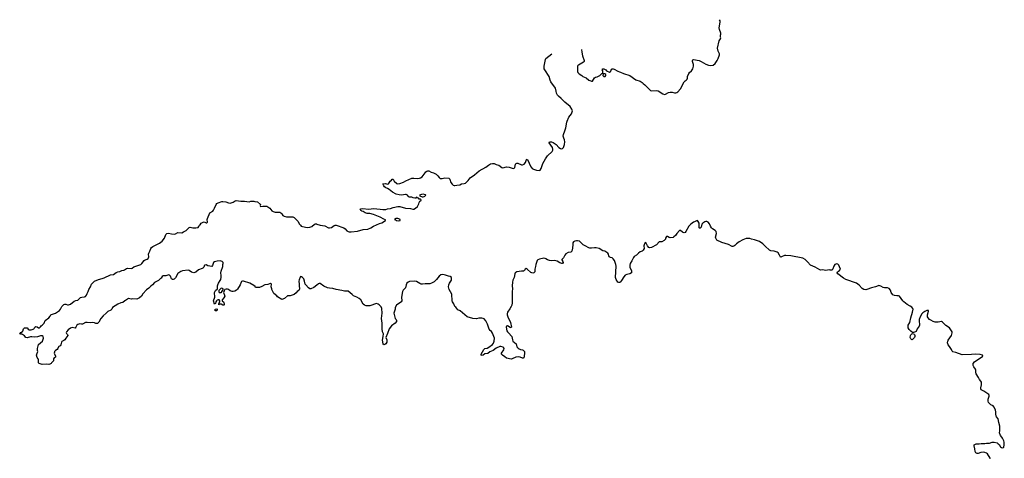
# Model space of a CAD drawing. Header units: inches. Extents: x 1793664 to 1898134, y 335751 to 468181.
# Tile 32 of 33: x 1843647 to 1864689, y 458804 to 468181. Entities that reach past the tile are written whole.
import ezdxf

# ---------------------------------------------------------------- set-up
doc = ezdxf.new("R2010")
doc.units = ezdxf.units.IN
doc.header["$MEASUREMENT"] = 0
for name, color, linetype in [('B8446', 7, 'Continuous'), ('B8456', 7, 'Continuous'), ('B8465', 7, 'Continuous'), ('B8466', 7, 'Continuous')]:
    doc.layers.add(name, color=color, linetype=linetype)

msp = doc.modelspace()

# ---------------------------------------------------------------- linework, layer by layer
at = {"layer": 'B8446', "color": 6, "elevation": 300}
msp.add_lwpolyline([(1850000, 462508), (1849930, 462453), (1849870, 462426), (1849850, 462430), (1849821, 462450), (1849760, 462510), (1849746, 462530), (1849736, 462590), (1849718, 462638), (1849690, 462673), (1849670, 462684), (1849650, 462689), (1849641, 462679), (1849618, 462622), (1849613, 462590), (1849623, 462530), (1849620, 462490), (1849625, 462430), (1849610, 462394), (1849578, 462370), (1849558, 462342), (1849514, 462306), (1849430, 462279), (1849370, 462275), (1849310, 462222), (1849250, 462198), (1849156, 462256), (1849140, 462280), (1849078, 462330), (1849038, 462410), (1849038, 462430), (1849018, 462470), (1849026, 462530), (1849010, 462538), (1848984, 462536), (1848950, 462518), (1848884, 462516), (1848825, 462475), (1848770, 462455), (1848715, 462455), (1848690, 462458), (1848677, 462477), (1848650, 462499), (1848567, 462547), (1848430, 462590), (1848410, 462590), (1848390, 462581), (1848380, 462570), (1848361, 462510), (1848302, 462418), (1848281, 462399), (1848244, 462376), (1848212, 462368), (1848190, 462370), (1848148, 462388), (1848113, 462413), (1848090, 462420), (1848059, 462421), (1848034, 462410), (1848017, 462383), (1848005, 462350), (1848027, 462290), (1848029, 462270), (1848010, 462232), (1847971, 462190), (1847971, 462170), (1848001, 462150), (1848010, 462138), (1848018, 462102), (1848016, 462084), (1848010, 462078), (1847990, 462081), (1847950, 462099), (1847923, 462097), (1847906, 462086), (1847903, 462110), (1847910, 462130), (1847926, 462150), (1847926, 462170), (1847910, 462190), (1847890, 462194), (1847870, 462186), (1847854, 462170), (1847841, 462150), (1847830, 462115), (1847810, 462098), (1847791, 462170), (1847795, 462190), (1847813, 462227), (1847816, 462250), (1847810, 462350), (1847830, 462390), (1847876, 462430), (1847873, 462490), (1847880, 462510), (1847898, 462550), (1847935, 462605), (1847946, 462630), (1847955, 462675), (1847956, 462710), (1847948, 462770), (1847952, 462808), (1847987, 462907), (1847988, 462950), (1847998, 462970), (1847995, 462990), (1847975, 463010), (1847930, 463024), (1847870, 463022), (1847810, 463002), (1847792, 462990), (1847773, 462947), (1847770, 462926), (1847750, 462908), (1847709, 462909), (1847670, 462918), (1847630, 462938), (1847604, 462936), (1847593, 462927), (1847592, 462910), (1847582, 462890), (1847562, 462870), (1847550, 462862), (1847470, 462834), (1847410, 462785), (1847370, 462769), (1847322, 462782), (1847270, 462822), (1847250, 462829), (1847130, 462812), (1847090, 462797), (1847025, 462755), (1846975, 462665), (1846950, 462637), (1846930, 462629), (1846910, 462629), (1846890, 462642), (1846870, 462695), (1846850, 462717), (1846830, 462724), (1846810, 462722), (1846770, 462702), (1846710, 462702), (1846690, 462688), (1846670, 462658), (1846654, 462650), (1846632, 462628), (1846617, 462603), (1846530, 462562), (1846487, 462510), (1846450, 462483), (1846410, 462441), (1846357, 462403), (1846278, 462322), (1846251, 462270), (1846207, 462233), (1846150, 462209), (1846050, 462215), (1846030, 462209), (1846004, 462216), (1845970, 462218), (1845950, 462208), (1845910, 462175), (1845891, 462169), (1845850, 462135), (1845810, 462128), (1845744, 462096), (1845632, 462030), (1845616, 461990), (1845598, 461970), (1845530, 461944), (1845495, 461905), (1845429, 461851), (1845383, 461790), (1845342, 461718), (1845310, 461689), (1845271, 461689), (1845243, 461703), (1845210, 461710), (1845150, 461698), (1845090, 461708), (1845056, 461704), (1844990, 461673), (1844970, 461669), (1844930, 461677), (1844890, 461665), (1844870, 461649), (1844850, 461609), (1844830, 461589), (1844770, 461598), (1844730, 461589), (1844686, 461554), (1844648, 461510), (1844643, 461490), (1844647, 461470), (1844671, 461450), (1844676, 461430), (1844636, 461370), (1844610, 461337), (1844590, 461321), (1844550, 461302), (1844541, 461290), (1844526, 461230), (1844510, 461209), (1844483, 461197), (1844475, 461185), (1844465, 461150), (1844450, 461128), (1844414, 461110), (1844394, 461090), (1844392, 461070), (1844382, 461050), (1844412, 460990), (1844412, 460970), (1844382, 460950), (1844372, 460930), (1844373, 460887), (1844330, 460846), (1844322, 460830), (1844290, 460814), (1844270, 460808), (1844230, 460814), (1844130, 460808), (1844087, 460827), (1844066, 460830), (1844048, 460848), (1844049, 460910), (1844042, 460930), (1844022, 460962), (1844010, 461008), (1844013, 461030), (1844035, 461090), (1844030, 461110), (1844030, 461150), (1844040, 461210), (1844050, 461235), (1844133, 461310), (1844153, 461370), (1844149, 461409), (1844130, 461422), (1844110, 461424), (1844090, 461421), (1844030, 461398), (1843970, 461395), (1843910, 461401), (1843881, 461399), (1843810, 461379), (1843782, 461390), (1843750, 461422), (1843710, 461448), (1843690, 461458), (1843670, 461458), (1843647, 461467), (1843670, 461494), (1843710, 461514), (1843716, 461524), (1843728, 461570), (1843750, 461591), (1843790, 461596), (1843810, 461591), (1843825, 461565), (1843850, 461552), (1843890, 461551), (1843936, 461564), (1843949, 461571), (1843959, 461581), (1843970, 461611), (1843990, 461625), (1844018, 461618), (1844050, 461592), (1844070, 461594), (1844090, 461614), (1844103, 461637), (1844130, 461652), (1844169, 461691), (1844189, 461751), (1844272, 461808), (1844298, 461842), (1844313, 461870), (1844330, 461882), (1844370, 461890), (1844410, 461906), (1844497, 461963), (1844519, 461990), (1844549, 462051), (1844590, 462091), (1844610, 462101), (1844630, 462101), (1844670, 462087), (1844692, 462088), (1844730, 462096), (1844810, 462161), (1844850, 462181), (1844890, 462187), (1844950, 462240), (1844972, 462248), (1845030, 462253), (1845056, 462264), (1845075, 462290), (1845090, 462330), (1845112, 462370), (1845127, 462413), (1845157, 462470), (1845181, 462530), (1845247, 462593), (1845330, 462630), (1845411, 462649), (1845456, 462664), (1845589, 462730), (1845650, 462735), (1845707, 462773), (1845744, 462790), (1845790, 462800), (1845830, 462820), (1845870, 462823), (1845890, 462830), (1845930, 462861), (1845950, 462867), (1846030, 462864), (1846050, 462870), (1846090, 462898), (1846238, 462950), (1846260, 462970), (1846306, 463034), (1846330, 463050), (1846370, 463063), (1846390, 463078), (1846404, 463110), (1846399, 463170), (1846405, 463190), (1846429, 463231), (1846451, 463290), (1846465, 463310), (1846490, 463330), (1846635, 463405), (1846691, 463449), (1846744, 463510), (1846770, 463586), (1846795, 463610), (1846830, 463614), (1846890, 463601), (1846950, 463597), (1846976, 463604), (1847026, 463630), (1847110, 463628), (1847150, 463643), (1847206, 463674), (1847270, 463738), (1847290, 463744), (1847349, 463729), (1847410, 463729), (1847458, 463742), (1847479, 463761), (1847489, 463790), (1847501, 463799), (1847524, 463830), (1847570, 463855), (1847590, 463861), (1847630, 463835), (1847650, 463837), (1847660, 463850), (1847655, 463910), (1847658, 463930), (1847712, 464050), (1847773, 464087), (1847790, 464106), (1847813, 464150), (1847844, 464230), (1847859, 464250), (1847890, 464268), (1847967, 464293), (1847990, 464295), (1848050, 464288), (1848110, 464267), (1848142, 464262), (1848190, 464272), (1848210, 464281), (1848249, 464311), (1848270, 464316), (1848370, 464300), (1848450, 464304), (1848550, 464290), (1848590, 464298), (1848650, 464299), (1848671, 464291), (1848726, 464286), (1848791, 464230), (1848784, 464210), (1848790, 464188), (1848843, 464197), (1848910, 464198), (1848930, 464192), (1848990, 464151), (1849037, 464097), (1849062, 464082), (1849109, 464069), (1849190, 464067), (1849210, 464063), (1849230, 464051), (1849250, 464031), (1849272, 463992), (1849298, 463978), (1849350, 463967), (1849452, 463970), (1849484, 463964), (1849510, 463952), (1849590, 463875), (1849626, 463810), (1849645, 463785), (1849663, 463770), (1849690, 463759), (1849790, 463740), (1849850, 463746), (1849890, 463762), (1849950, 463810), (1849970, 463817), (1849990, 463817), (1850000, 463813)], dxfattribs=at)
for points in [[(1847970, 462445), (1847945, 462435), (1847904, 462390), (1847904, 462364), (1847910, 462351), (1847950, 462347), (1847964, 462356), (1847969, 462370), (1847996, 462404), (1847995, 462430)], [(1847830, 461957), (1847810, 461969), (1847830, 461996), (1847858, 461998), (1847870, 461994), (1847865, 461970), (1847850, 461959)]]:
    msp.add_lwpolyline(points, close=True, dxfattribs=at)
at = {"layer": 'B8456', "color": 6, "elevation": 300}
for points in [[(1855657, 467545), (1855659, 467490), (1855672, 467412), (1855710, 467310), (1855710, 467289), (1855696, 467270), (1855588, 467212), (1855577, 467203), (1855571, 467189), (1855571, 467070), (1855578, 467050), (1855604, 467024), (1855662, 466990), (1855684, 466964), (1855750, 466937), (1855810, 466891), (1855850, 466871), (1855870, 466864), (1855890, 466866), (1855930, 466938), (1855950, 466952), (1855990, 466962), (1856046, 466990), (1856090, 467034), (1856102, 467038), (1856106, 467050), (1856106, 467090), (1856098, 467110), (1856108, 467132), (1856134, 467130), (1856172, 467110), (1856191, 467091), (1856250, 467062), (1856270, 467072), (1856278, 467082), (1856296, 467124), (1856310, 467132), (1856330, 467131), (1856350, 467125), (1856430, 467078), (1856465, 467065), (1856490, 467062), (1856550, 467031), (1856685, 466985), (1856817, 466897), (1856910, 466865), (1856950, 466838), (1856970, 466816), (1857006, 466790), (1857130, 466665), (1857150, 466662), (1857250, 466668), (1857290, 466660), (1857390, 466593), (1857425, 466585), (1857451, 466589), (1857510, 466622), (1857550, 466635), (1857590, 466635), (1857641, 466621), (1857670, 466620), (1857690, 466626), (1857710, 466640), (1857770, 466704), (1857850, 466850), (1857870, 466876), (1857890, 466889), (1857910, 466910), (1857919, 466930), (1857921, 466950), (1857916, 466970), (1857949, 467030), (1857962, 467050), (1858006, 467090), (1858030, 467130), (1858050, 467190), (1858046, 467226), (1858024, 467290), (1858024, 467310), (1858030, 467321), (1858050, 467328), (1858170, 467307), (1858210, 467290), (1858310, 467232), (1858370, 467209), (1858410, 467203), (1858470, 467207), (1858510, 467243), (1858552, 467310), (1858572, 467350), (1858601, 467430), (1858601, 467450), (1858574, 467510), (1858562, 467570), (1858598, 467730), (1858622, 467770), (1858628, 467790), (1858622, 467810), (1858622, 467850), (1858629, 467870), (1858629, 467890), (1858601, 467970), (1858594, 468010), (1858615, 468130), (1858615, 468155), (1858602, 468181)], [(1850000, 463813), (1850070, 463786), (1850170, 463773), (1850248, 463730), (1850270, 463728), (1850310, 463740), (1850370, 463781), (1850390, 463789), (1850410, 463789), (1850572, 463732), (1850600, 463710), (1850639, 463670), (1850670, 463650), (1850690, 463644), (1850730, 463644), (1850870, 463663), (1850990, 463698), (1851090, 463703), (1851152, 463728), (1851210, 463768), (1851338, 463822), (1851390, 463839), (1851466, 463890), (1851462, 463902), (1851430, 463915), (1851350, 463961), (1851210, 464019), (1851130, 464037), (1851070, 464039), (1851030, 464049), (1850990, 464077), (1850958, 464090), (1850942, 464102), (1850926, 464130), (1850941, 464139), (1850970, 464144), (1851110, 464134), (1851210, 464142), (1851350, 464133), (1851410, 464124), (1851470, 464124), (1851510, 464141), (1851570, 464143), (1851630, 464168), (1851730, 464186), (1851770, 464184), (1851894, 464150), (1852002, 464142), (1852050, 464131), (1852070, 464131), (1852108, 464150), (1852148, 464190), (1852177, 464243), (1852185, 464275), (1852202, 464298), (1852218, 464310), (1852226, 464330), (1852210, 464346), (1852187, 464347), (1852170, 464366), (1852150, 464366), (1852142, 464382), (1852130, 464386), (1852110, 464368), (1852090, 464368), (1852056, 464376), (1852030, 464388), (1851970, 464386), (1851950, 464406), (1851938, 464430), (1851910, 464442), (1851890, 464444), (1851810, 464432), (1851758, 464438), (1851694, 464454), (1851611, 464491), (1851545, 464550), (1851510, 464572), (1851470, 464590), (1851444, 464610), (1851429, 464630), (1851418, 464658), (1851406, 464670), (1851463, 464677), (1851507, 464667), (1851528, 464672), (1851545, 464690), (1851564, 464730), (1851593, 464747), (1851610, 464772), (1851630, 464772), (1851647, 464727), (1851710, 464679), (1851730, 464674), (1851770, 464679), (1851852, 464708), (1851902, 464738), (1852030, 464790), (1852070, 464793), (1852150, 464788), (1852190, 464793), (1852210, 464800), (1852250, 464825), (1852273, 464847), (1852310, 464910), (1852329, 464931), (1852350, 464945), (1852371, 464951), (1852390, 464949), (1852444, 464924), (1852490, 464909), (1852550, 464878), (1852585, 464845), (1852610, 464807), (1852630, 464788), (1852674, 464786), (1852730, 464801), (1852815, 464790), (1852840, 464770), (1852863, 464703), (1852890, 464662), (1852910, 464643), (1852930, 464633), (1852950, 464633), (1852990, 464646), (1853050, 464653), (1853090, 464669), (1853143, 464677), (1853171, 464689), (1853235, 464745), (1853277, 464803), (1853370, 464861), (1853465, 464950), (1853610, 465025), (1853666, 465074), (1853710, 465100), (1853750, 465110), (1853785, 465105), (1853830, 465083), (1853890, 465068), (1853950, 465022), (1853970, 465014), (1854050, 465033), (1854105, 465025), (1854170, 465004), (1854197, 465003), (1854213, 465007), (1854230, 465022), (1854245, 465095), (1854255, 465105), (1854268, 465112), (1854290, 465112), (1854370, 465081), (1854390, 465079), (1854430, 465091), (1854454, 465130), (1854478, 465190), (1854490, 465202), (1854530, 465138), (1854545, 465090), (1854575, 465030), (1854602, 465002), (1854630, 464984), (1854690, 464965), (1854750, 464959), (1854770, 464966), (1854790, 464999), (1854830, 465110), (1854883, 465210), (1854927, 465273), (1855030, 465365), (1855042, 465390), (1855043, 465410), (1855031, 465451), (1854964, 465550), (1854968, 465570), (1855010, 465573), (1855050, 465556), (1855110, 465510), (1855170, 465447), (1855205, 465425), (1855230, 465422), (1855250, 465426), (1855271, 465449), (1855290, 465511), (1855297, 465570), (1855293, 465610), (1855275, 465650), (1855265, 465690), (1855271, 465730), (1855294, 465806), (1855322, 465870), (1855342, 465990), (1855350, 466013), (1855384, 466096), (1855442, 466170), (1855462, 466230), (1855447, 466270), (1855410, 466326), (1855295, 466415), (1855218, 466498), (1855163, 466543), (1855140, 466570), (1855121, 466610), (1855115, 466650), (1855095, 466715), (1854995, 466855), (1854981, 466890), (1854966, 466970), (1854867, 467107), (1854856, 467130), (1854853, 467153), (1854855, 467190), (1854882, 467330), (1854892, 467350), (1855022, 467452)], [(1860000, 463140), (1859990, 463139), (1859929, 463109), (1859910, 463102), (1859904, 463104), (1859887, 463150), (1859854, 463194), (1859833, 463213), (1859770, 463236), (1859703, 463243), (1859670, 463252), (1859578, 463338), (1859530, 463392), (1859456, 463436), (1859350, 463478), (1859290, 463489), (1859250, 463504), (1859210, 463506), (1859170, 463502), (1859104, 463476), (1859026, 463434), (1858969, 463391), (1858930, 463355), (1858910, 463343), (1858890, 463335), (1858870, 463335), (1858798, 463378), (1858650, 463421), (1858549, 463470), (1858524, 463510), (1858520, 463530), (1858538, 463610), (1858530, 463650), (1858510, 463672), (1858453, 463710), (1858432, 463730), (1858407, 463770), (1858390, 463814), (1858357, 463850), (1858330, 463864), (1858310, 463867), (1858290, 463863), (1858243, 463830), (1858225, 463810), (1858210, 463746), (1858190, 463726), (1858173, 463727), (1858169, 463729), (1858166, 463830), (1858150, 463864), (1858130, 463886), (1858110, 463884), (1858070, 463857), (1858044, 463856), (1857988, 463812), (1857950, 463765), (1857884, 463650), (1857870, 463633), (1857850, 463627), (1857828, 463630), (1857810, 463637), (1857770, 463673), (1857745, 463675), (1857689, 463611), (1857662, 463570), (1857630, 463537), (1857610, 463525), (1857550, 463521), (1857525, 463525), (1857490, 463544), (1857470, 463548), (1857451, 463510), (1857446, 463490), (1857420, 463460), (1857370, 463429), (1857330, 463433), (1857310, 463429), (1857253, 463367), (1857150, 463309), (1857110, 463302), (1857090, 463312), (1857061, 463350), (1857030, 463418), (1857010, 463405), (1856992, 463370), (1856989, 463350), (1856990, 463290), (1856970, 463254), (1856950, 463229), (1856905, 463215), (1856871, 463190), (1856831, 463150), (1856782, 463118), (1856764, 463096), (1856732, 463028), (1856691, 462969), (1856683, 462930), (1856688, 462892), (1856724, 462810), (1856725, 462790), (1856719, 462770), (1856690, 462750), (1856624, 462736), (1856590, 462717), (1856557, 462683), (1856510, 462602), (1856490, 462577), (1856470, 462564), (1856450, 462561), (1856430, 462573), (1856392, 462630), (1856381, 462670), (1856397, 462910), (1856390, 462950), (1856358, 463030), (1856330, 463072), (1856310, 463087), (1856270, 463097), (1856247, 463110), (1856236, 463130), (1856230, 463170), (1856215, 463190), (1856150, 463230), (1856110, 463243), (1856030, 463286), (1855970, 463306), (1855930, 463307), (1855870, 463295), (1855830, 463298), (1855810, 463306), (1855730, 463344), (1855691, 463371), (1855610, 463444), (1855570, 463456), (1855544, 463456), (1855510, 463447), (1855484, 463430), (1855471, 463410), (1855465, 463375), (1855461, 463299), (1855450, 463229), (1855428, 463212), (1855370, 463203), (1855321, 463179), (1855294, 463150), (1855267, 463093), (1855230, 463055), (1855230, 463045), (1855258, 463010), (1855262, 462990), (1855251, 462969), (1855230, 462969), (1855190, 462983), (1855136, 463016), (1855105, 463025), (1855070, 463030), (1855010, 463027), (1854969, 463030), (1854930, 463045), (1854892, 463072), (1854877, 463077), (1854850, 463080), (1854755, 463065), (1854721, 463050), (1854704, 463030), (1854678, 462950), (1854674, 462906), (1854659, 462850), (1854655, 462790), (1854632, 462770), (1854610, 462764), (1854570, 462774), (1854490, 462849), (1854470, 462859), (1854451, 462849), (1854438, 462822), (1854415, 462805), (1854370, 462803), (1854270, 462790), (1854250, 462779), (1854239, 462770), (1854227, 462750), (1854218, 462670), (1854189, 462611), (1854178, 462570), (1854173, 462490), (1854181, 462430), (1854175, 462370), (1854170, 462130), (1854163, 462077), (1854154, 462050), (1854123, 461997), (1854071, 461930), (1854068, 461892), (1854068, 461870), (1854080, 461830), (1854139, 461710), (1854161, 461610), (1854150, 461595), (1854130, 461599), (1854070, 461633), (1854050, 461628), (1854043, 461610), (1854060, 461530), (1854070, 461511), (1854090, 461484), (1854162, 461410), (1854176, 461336), (1854187, 461310), (1854255, 461250), (1854273, 461190), (1854300, 461160), (1854324, 461144), (1854350, 461131), (1854390, 461126), (1854410, 461119), (1854436, 461090), (1854437, 461050), (1854427, 460990), (1854418, 460950), (1854410, 460944), (1854390, 460943), (1854345, 460965), (1854310, 460974), (1854250, 460965), (1854170, 460930), (1854150, 460927), (1854050, 460943), (1854014, 460974), (1853964, 461010), (1853946, 461030), (1853947, 461050), (1853995, 461125), (1853998, 461150), (1853988, 461170), (1853978, 461178), (1853930, 461197), (1853910, 461193), (1853830, 461161), (1853768, 461110), (1853698, 461082), (1853650, 461046), (1853590, 461037), (1853551, 461010), (1853530, 461002), (1853507, 461007), (1853510, 461031), (1853565, 461130), (1853590, 461149), (1853638, 461162), (1853670, 461177), (1853750, 461236), (1853774, 461266), (1853790, 461310), (1853793, 461370), (1853781, 461410), (1853750, 461482), (1853732, 461512), (1853700, 461540), (1853682, 461562), (1853648, 461670), (1853606, 461746), (1853570, 461784), (1853550, 461795), (1853522, 461802), (1853462, 461798), (1853407, 461787), (1853330, 461791), (1853210, 461827), (1853057, 461957), (1853010, 461981), (1852970, 462034), (1852949, 462049), (1852925, 462110), (1852899, 462150), (1852893, 462170), (1852880, 462310), (1852829, 462411), (1852810, 462470), (1852816, 462510), (1852832, 462550), (1852872, 462610), (1852878, 462650), (1852873, 462670), (1852850, 462689), (1852810, 462698), (1852750, 462723), (1852690, 462734), (1852650, 462730), (1852610, 462697), (1852554, 462626), (1852502, 462578), (1852450, 462547), (1852410, 462536), (1852370, 462532), (1852310, 462534), (1852254, 462526), (1852230, 462529), (1852201, 462541), (1852130, 462586), (1852090, 462594), (1851979, 462581), (1851948, 462570), (1851923, 462550), (1851905, 462515), (1851889, 462450), (1851843, 462397), (1851829, 462371), (1851810, 462250), (1851812, 462170), (1851801, 462150), (1851790, 462140), (1851701, 462079), (1851672, 462030), (1851669, 461990), (1851645, 461910), (1851675, 461795), (1851695, 461770), (1851703, 461750), (1851697, 461730), (1851670, 461696), (1851590, 461638), (1851542, 461570), (1851510, 461469), (1851475, 461390), (1851494, 461334), (1851490, 461289), (1851470, 461253), (1851450, 461237), (1851430, 461229), (1851414, 461250), (1851400, 461330), (1851416, 461410), (1851422, 461462), (1851403, 461510), (1851392, 461570), (1851397, 461650), (1851394, 461694), (1851376, 461790), (1851396, 461910), (1851387, 462007), (1851370, 462046), (1851330, 462087), (1851310, 462102), (1851270, 462114), (1851130, 462067), (1851090, 462062), (1851050, 462065), (1851018, 462078), (1850990, 462101), (1850935, 462190), (1850901, 462221), (1850852, 462250), (1850781, 462281), (1850750, 462303), (1850670, 462375), (1850590, 462375), (1850533, 462393), (1850410, 462414), (1850337, 462437), (1850270, 462440), (1850225, 462450), (1850144, 462484), (1850070, 462541), (1850050, 462541), (1850030, 462532), (1850000, 462508)]]:
    msp.add_lwpolyline(points, dxfattribs=at)
for points in [[(1856150, 467026), (1856118, 467022), (1856112, 466990), (1856128, 466968), (1856150, 466964), (1856162, 466970), (1856174, 466990), (1856170, 467006)], [(1852270, 464448), (1852233, 464447), (1852194, 464430), (1852198, 464418), (1852250, 464392), (1852270, 464392), (1852290, 464402), (1852306, 464410), (1852326, 464430), (1852318, 464438)], [(1851726, 463930), (1851694, 463930), (1851654, 463910), (1851670, 463906), (1851692, 463890), (1851710, 463885), (1851750, 463882), (1851770, 463887), (1851775, 463890), (1851775, 463910), (1851750, 463925)]]:
    msp.add_lwpolyline(points, close=True, dxfattribs=at)
at = {"layer": 'B8465', "color": 6, "elevation": 300}
msp.add_lwpolyline([(1864395, 458790), (1864386, 458810), (1864330, 458898), (1864310, 458915), (1864270, 458930), (1864250, 458932), (1864191, 458929), (1864130, 458907), (1864110, 458910), (1864083, 458923), (1864068, 458948), (1864060, 459010), (1864042, 459070), (1864045, 459090), (1864058, 459102), (1864070, 459110), (1864087, 459113), (1864150, 459114), (1864197, 459123), (1864270, 459118), (1864310, 459125), (1864370, 459127), (1864430, 459150), (1864470, 459150), (1864534, 459134), (1864557, 459117), (1864577, 459097), (1864610, 459047), (1864630, 459034), (1864652, 459028), (1864670, 459036), (1864676, 459044), (1864686, 459090), (1864689, 459150), (1864680, 459180), (1864654, 459234), (1864638, 459258), (1864609, 459289), (1864589, 459349), (1864597, 459390), (1864593, 459490), (1864569, 459570), (1864557, 459650), (1864522, 459690), (1864513, 459713), (1864507, 459750), (1864507, 459790), (1864498, 459838), (1864468, 459908), (1864450, 459923), (1864399, 459950), (1864359, 459990), (1864354, 460000)], dxfattribs=at)
at = {"layer": 'B8466', "color": 6, "elevation": 300}
msp.add_lwpolyline([(1864354, 460000), (1864343, 460023), (1864346, 460066), (1864369, 460130), (1864369, 460150), (1864359, 460170), (1864250, 460239), (1864210, 460259), (1864195, 460270), (1864186, 460286), (1864184, 460310), (1864203, 460377), (1864204, 460410), (1864199, 460430), (1864189, 460450), (1864157, 460490), (1864141, 460530), (1864089, 460610), (1864084, 460630), (1864084, 460690), (1864075, 460710), (1864039, 460759), (1864026, 460790), (1864027, 460830), (1864050, 460866), (1864228, 460990), (1864226, 461010), (1864170, 461026), (1864071, 461031), (1863990, 461020), (1863790, 461018), (1863650, 461069), (1863590, 461084), (1863574, 461094), (1863559, 461130), (1863517, 461197), (1863489, 461230), (1863474, 461270), (1863479, 461310), (1863489, 461330), (1863558, 461430), (1863575, 461490), (1863572, 461510), (1863515, 461590), (1863442, 461642), (1863370, 461717), (1863350, 461729), (1863277, 461717), (1863210, 461715), (1863169, 461729), (1863116, 461756), (1863090, 461774), (1863059, 461810), (1863049, 461830), (1863049, 461870), (1863068, 461950), (1863066, 461966), (1863030, 461964), (1862990, 461945), (1862950, 461916), (1862930, 461894), (1862889, 461830), (1862870, 461775), (1862869, 461730), (1862878, 461670), (1862878, 461650), (1862870, 461630), (1862830, 461572), (1862803, 461517), (1862793, 461507), (1862750, 461497), (1862730, 461497), (1862690, 461522), (1862659, 461559), (1862638, 461590), (1862632, 461630), (1862638, 461650), (1862669, 461711), (1862691, 461810), (1862730, 461930), (1862738, 461990), (1862732, 462010), (1862714, 462033), (1862680, 462060), (1862610, 462092), (1862541, 462150), (1862522, 462170), (1862451, 462271), (1862430, 462278), (1862390, 462276), (1862344, 462284), (1862310, 462302), (1862274, 462350), (1862257, 462397), (1862230, 462433), (1862190, 462447), (1862129, 462449), (1862097, 462457), (1862050, 462481), (1862010, 462495), (1861990, 462492), (1861933, 462467), (1861851, 462450), (1861751, 462410), (1861730, 462406), (1861690, 462412), (1861650, 462434), (1861590, 462505), (1861530, 462550), (1861306, 462626), (1861255, 462655), (1861128, 462750), (1861114, 462770), (1861124, 462790), (1861170, 462820), (1861187, 462850), (1861170, 462899), (1861150, 462935), (1861133, 462953), (1861110, 462960), (1861090, 462957), (1861070, 462945), (1861045, 462910), (1861025, 462855), (1861010, 462828), (1860971, 462829), (1860950, 462834), (1860870, 462821), (1860810, 462834), (1860770, 462829), (1860750, 462834), (1860649, 462890), (1860550, 462936), (1860481, 463001), (1860435, 463055), (1860386, 463086), (1860130, 463131), (1860022, 463142), (1860000, 463140)], dxfattribs=at)
msp.add_lwpolyline([(1862710, 461340), (1862690, 461360), (1862677, 461390), (1862681, 461430), (1862690, 461447), (1862710, 461467), (1862730, 461472), (1862761, 461461), (1862770, 461452), (1862778, 461430), (1862777, 461410), (1862768, 461390), (1862730, 461343)], close=True, dxfattribs=at)

doc.saveas('drawing.dxf')
